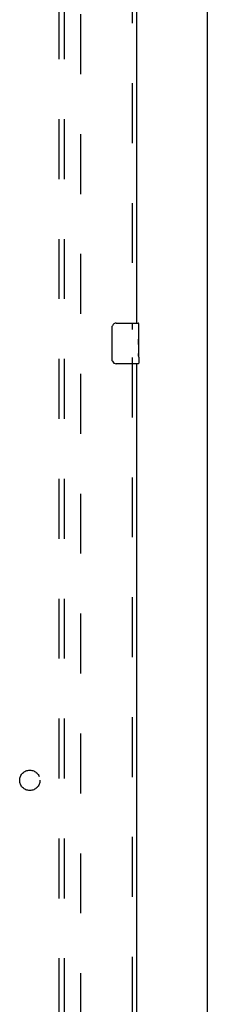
# Model space of a CAD drawing. Header units: inches. Extents: x 0 to 268, y 0 to 174.
# Tile 70 of 83: x 121 to 126, y 83 to 108. Entities that reach past the tile are written whole.
import ezdxf

# ---------------------------------------------------------------- set-up
doc = ezdxf.new("R2010")
doc.units = ezdxf.units.IN
doc.header["$LTSCALE"] = 14.749625
doc.header["$MEASUREMENT"] = 0
doc.linetypes.add('HIDDEN', pattern=[0.2, 0.1, -0.1])
doc.layers.get('0').update_dxf_attribs({"linetype": 'CONTINUOUS'})
for name, color, linetype in [('DEFAULT_2', 8, 'HIDDEN'), ('RIGHTHAND_DOOR_ASSEMBLY', 7, 'CONTINUOUS'), ('SUBPANEL', 7, 'CONTINUOUS')]:
    doc.layers.add(name, color=color, linetype=linetype)

msp = doc.modelspace()

# ---------------------------------------------------------------- linework, layer by layer
at = {"color": 3, "linetype": 'Continuous'}
msp.add_line((125.809, 49.092), (125.809, 128.884), dxfattribs=at)
at = {"layer": 'DEFAULT_2', "color": 8, "linetype": 'HIDDEN'}
msp.add_line((122.684, 125.54), (122.684, 52.436), dxfattribs=at)
at = {"layer": 'RIGHTHAND_DOOR_ASSEMBLY', "color": 8, "linetype": 'HIDDEN'}
for p, q in [((123.955, 120.893), (123.955, 100.083)), ((123.955, 99.393), (123.955, 78.583))]:
    msp.add_line(p, q, dxfattribs=at)
at = {"layer": 'RIGHTHAND_DOOR_ASSEMBLY', "color": 3, "linetype": 'Continuous'}
for p, q in [((124.059, 120.738), (124.059, 100.238)), ((124.059, 99.238), (124.059, 78.738))]:
    msp.add_line(p, q, dxfattribs=at)
at = {"layer": 'RIGHTHAND_DOOR_ASSEMBLY', "color": 7, "linetype": 'Continuous'}
for p, q in [((123.464, 99.338), (123.464, 100.138)), ((123.564, 100.238), (124.104, 100.238)), ((124.119, 100.084), (124.112, 100.084)), ((124.112, 100.084), (124.112, 99.854)), ((124.119, 99.659), (124.119, 100.223)), ((124.119, 99.916), (124.112, 99.916)), ((124.119, 99.854), (124.112, 99.854)), ((124.119, 99.623), (124.112, 99.623)), ((124.112, 99.623), (124.112, 99.487)), ((124.119, 99.818), (124.113, 99.818)), ((124.117, 99.686), (124.119, 99.686)), ((124.119, 99.4), (124.119, 99.657)), ((124.113, 99.455), (124.119, 99.455)), ((124.119, 99.399), (124.119, 99.253)), ((124.104, 99.238), (123.564, 99.238))]:
    msp.add_line(p, q, dxfattribs=at)
for points in [[(123.464, 100.138), (123.464, 100.144), (123.464, 100.151), (123.465, 100.157), (123.467, 100.163), (123.468, 100.169), (123.47, 100.174)], [(124.117, 99.684), (124.114, 99.717), (124.113, 99.73), (124.113, 99.742), (124.112, 99.754), (124.112, 99.767), (124.112, 99.78), (124.112, 99.793), (124.112, 99.806), (124.113, 99.818), (124.113, 99.831), (124.114, 99.843)], [(124.119, 99.657), (124.118, 99.665), (124.118, 99.674), (124.117, 99.684)], [(123.47, 99.302), (123.468, 99.308), (123.467, 99.313), (123.465, 99.319), (123.464, 99.326), (123.464, 99.332), (123.464, 99.338)], [(124.113, 99.45), (124.113, 99.459), (124.112, 99.468), (124.112, 99.477), (124.112, 99.487)], [(124.116, 99.426), (124.115, 99.433), (124.114, 99.441), (124.113, 99.45)], [(124.119, 99.399), (124.118, 99.403), (124.118, 99.407), (124.117, 99.413), (124.116, 99.426)]]:
    msp.add_lwpolyline(points, dxfattribs=at)
for centre, radius, start, end in [((123.564, 100.138), 0.1, 90, 158.7946), ((124.104, 100.223), 0.015, 0, 90), ((123.564, 99.338), 0.1, 201.1999, 270), ((124.104, 99.253), 0.015, 270, 360)]:
    msp.add_arc(centre, radius, start, end, dxfattribs=at)
msp.add_ellipse((123.856, 99.822), major_axis=(0.263, 0), ratio=0.432808, start_param=0, end_param=0.179988, dxfattribs=at)
at = {"layer": 'SUBPANEL', "color": 8, "linetype": 'HIDDEN'}
for p, q in [((122.152, 122.957), (122.152, 55.019)), ((122.277, 122.957), (122.277, 55.019))]:
    msp.add_line(p, q, dxfattribs=at)
msp.add_circle((121.434, 88.988), 0.25, dxfattribs=at)

doc.saveas('drawing.dxf')
